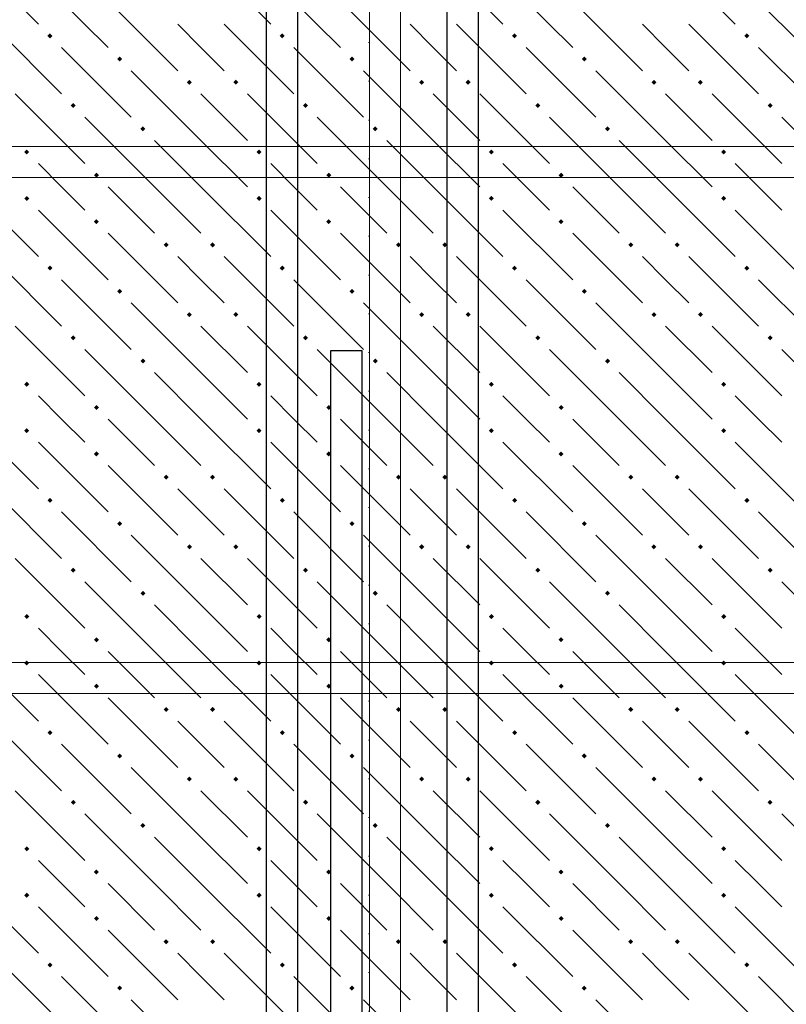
# Model space of a CAD drawing. Header units: millimetres. Extents: x 0 to 42000, y 0 to 29700.
# Tile 37 of 64: x 10511 to 12491, y 22272 to 24815. Entities that reach past the tile are written whole.
import ezdxf

# ---------------------------------------------------------------- set-up
doc = ezdxf.new("R2010")
doc.units = ezdxf.units.MM
doc.linetypes.add('______9', pattern=[100, 0, -100])
for name, color, linetype, lineweight in [('Standard', 7, 'Continuous', 25), ('ЖБ Перекрытие верхний уровень', 7, 'Continuous', 18), ('Обрамление П-обр. равн.', 7, 'Continuous', 25), ('Ребро вкладыша арматура S1', 7, 'Continuous', 25), ('Фоновоя арматура Х1', 7, 'Continuous', 25)]:
    doc.layers.add(name, color=color, linetype=linetype, lineweight=lineweight)

msp = doc.modelspace()

# ---------------------------------------------------------------- hatches: boundary and pattern name
at = {"layer": 'ЖБ Перекрытие верхний уровень', "linetype": 'Continuous', "lineweight": 18, "transparency": 33554687}
for points in [[(10582.8, 24773.5), (10589.3, 24780), (10595.8, 24773.5), (10589.3, 24767)], [(11182.8, 24773.5), (11189.3, 24780), (11195.8, 24773.5), (11189.3, 24767)], [(11782.8, 24773.5), (11789.3, 24780), (11795.8, 24773.5), (11789.3, 24767)], [(12382.8, 24773.5), (12389.3, 24780), (12395.8, 24773.5), (12389.3, 24767)], [(10762.8, 24713.5), (10769.3, 24720), (10775.8, 24713.5), (10769.3, 24707)], [(11362.8, 24713.5), (11369.3, 24720), (11375.8, 24713.5), (11369.3, 24707)], [(11962.8, 24713.5), (11969.3, 24720), (11975.8, 24713.5), (11969.3, 24707)], [(10942.8, 24653.5), (10949.3, 24660), (10955.8, 24653.5), (10949.3, 24647)], [(11062.8, 24653.5), (11069.3, 24660), (11075.8, 24653.5), (11069.3, 24647)], [(11542.8, 24653.5), (11549.3, 24660), (11555.8, 24653.5), (11549.3, 24647)], [(11662.8, 24653.5), (11669.3, 24660), (11675.8, 24653.5), (11669.3, 24647)], [(12142.8, 24653.5), (12149.3, 24660), (12155.8, 24653.5), (12149.3, 24647)], [(12262.8, 24653.5), (12269.3, 24660), (12275.8, 24653.5), (12269.3, 24647)], [(10642.8, 24593.5), (10649.3, 24600), (10655.8, 24593.5), (10649.3, 24587)], [(11242.8, 24593.5), (11249.3, 24600), (11255.8, 24593.5), (11249.3, 24587)], [(11842.8, 24593.5), (11849.3, 24600), (11855.8, 24593.5), (11849.3, 24587)], [(12442.8, 24593.5), (12449.3, 24600), (12455.8, 24593.5), (12449.3, 24587)], [(10822.8, 24533.5), (10829.3, 24540), (10835.8, 24533.5), (10829.3, 24527)], [(11422.8, 24533.5), (11429.3, 24540), (11435.8, 24533.5), (11429.3, 24527)], [(12022.8, 24533.5), (12029.3, 24540), (12035.8, 24533.5), (12029.3, 24527)], [(10522.8, 24473.5), (10529.3, 24480), (10535.8, 24473.5), (10529.3, 24467)], [(11122.8, 24473.5), (11129.3, 24480), (11135.8, 24473.5), (11129.3, 24467)], [(11722.8, 24473.5), (11729.3, 24480), (11735.8, 24473.5), (11729.3, 24467)], [(12322.8, 24473.5), (12329.3, 24480), (12335.8, 24473.5), (12329.3, 24467)], [(10702.8, 24413.5), (10709.3, 24420), (10715.8, 24413.5), (10709.3, 24407)], [(11302.8, 24413.5), (11309.3, 24420), (11315.8, 24413.5), (11309.3, 24407)], [(11902.8, 24413.5), (11909.3, 24420), (11915.8, 24413.5), (11909.3, 24407)], [(10522.8, 24353.5), (10529.3, 24360), (10535.8, 24353.5), (10529.3, 24347)], [(11122.8, 24353.5), (11129.3, 24360), (11135.8, 24353.5), (11129.3, 24347)], [(11722.8, 24353.5), (11729.3, 24360), (11735.8, 24353.5), (11729.3, 24347)], [(12322.8, 24353.5), (12329.3, 24360), (12335.8, 24353.5), (12329.3, 24347)], [(10702.8, 24293.5), (10709.3, 24300), (10715.8, 24293.5), (10709.3, 24287)], [(11302.8, 24293.5), (11309.3, 24300), (11315.8, 24293.5), (11309.3, 24287)], [(11902.8, 24293.5), (11909.3, 24300), (11915.8, 24293.5), (11909.3, 24287)], [(10882.8, 24233.5), (10889.3, 24240), (10895.8, 24233.5), (10889.3, 24227)], [(11002.8, 24233.5), (11009.3, 24240), (11015.8, 24233.5), (11009.3, 24227)], [(11482.8, 24233.5), (11489.3, 24240), (11495.8, 24233.5), (11489.3, 24227)], [(11602.8, 24233.5), (11609.3, 24240), (11615.8, 24233.5), (11609.3, 24227)], [(12082.8, 24233.5), (12089.3, 24240), (12095.8, 24233.5), (12089.3, 24227)], [(12202.8, 24233.5), (12209.3, 24240), (12215.8, 24233.5), (12209.3, 24227)], [(10582.8, 24173.5), (10589.3, 24180), (10595.8, 24173.5), (10589.3, 24167)], [(11182.8, 24173.5), (11189.3, 24180), (11195.8, 24173.5), (11189.3, 24167)], [(11782.8, 24173.5), (11789.3, 24180), (11795.8, 24173.5), (11789.3, 24167)], [(12382.8, 24173.5), (12389.3, 24180), (12395.8, 24173.5), (12389.3, 24167)], [(10762.8, 24113.5), (10769.3, 24120), (10775.8, 24113.5), (10769.3, 24107)], [(11362.8, 24113.5), (11369.3, 24120), (11375.8, 24113.5), (11369.3, 24107)], [(11962.8, 24113.5), (11969.3, 24120), (11975.8, 24113.5), (11969.3, 24107)], [(10942.8, 24053.5), (10949.3, 24060), (10955.8, 24053.5), (10949.3, 24047)], [(11062.8, 24053.5), (11069.3, 24060), (11075.8, 24053.5), (11069.3, 24047)], [(11542.8, 24053.5), (11549.3, 24060), (11555.8, 24053.5), (11549.3, 24047)], [(11662.8, 24053.5), (11669.3, 24060), (11675.8, 24053.5), (11669.3, 24047)], [(12142.8, 24053.5), (12149.3, 24060), (12155.8, 24053.5), (12149.3, 24047)], [(12262.8, 24053.5), (12269.3, 24060), (12275.8, 24053.5), (12269.3, 24047)], [(10642.8, 23993.5), (10649.3, 24000), (10655.8, 23993.5), (10649.3, 23987)], [(11242.8, 23993.5), (11249.3, 24000), (11255.8, 23993.5), (11249.3, 23987)], [(11842.8, 23993.5), (11849.3, 24000), (11855.8, 23993.5), (11849.3, 23987)], [(12442.8, 23993.5), (12449.3, 24000), (12455.8, 23993.5), (12449.3, 23987)], [(10822.8, 23933.5), (10829.3, 23940), (10835.8, 23933.5), (10829.3, 23927)], [(11422.8, 23933.5), (11429.3, 23940), (11435.8, 23933.5), (11429.3, 23927)], [(12022.8, 23933.5), (12029.3, 23940), (12035.8, 23933.5), (12029.3, 23927)], [(10522.8, 23873.5), (10529.3, 23880), (10535.8, 23873.5), (10529.3, 23867)], [(11122.8, 23873.5), (11129.3, 23880), (11135.8, 23873.5), (11129.3, 23867)], [(11722.8, 23873.5), (11729.3, 23880), (11735.8, 23873.5), (11729.3, 23867)], [(12322.8, 23873.5), (12329.3, 23880), (12335.8, 23873.5), (12329.3, 23867)], [(10702.8, 23813.5), (10709.3, 23820), (10715.8, 23813.5), (10709.3, 23807)], [(11302.8, 23813.5), (11309.3, 23820), (11315.8, 23813.5), (11309.3, 23807)], [(11902.8, 23813.5), (11909.3, 23820), (11915.8, 23813.5), (11909.3, 23807)], [(10522.8, 23753.5), (10529.3, 23760), (10535.8, 23753.5), (10529.3, 23747)], [(11122.8, 23753.5), (11129.3, 23760), (11135.8, 23753.5), (11129.3, 23747)], [(11722.8, 23753.5), (11729.3, 23760), (11735.8, 23753.5), (11729.3, 23747)], [(12322.8, 23753.5), (12329.3, 23760), (12335.8, 23753.5), (12329.3, 23747)], [(10702.8, 23693.5), (10709.3, 23700), (10715.8, 23693.5), (10709.3, 23687)], [(11302.8, 23693.5), (11309.3, 23700), (11315.8, 23693.5), (11309.3, 23687)], [(11902.8, 23693.5), (11909.3, 23700), (11915.8, 23693.5), (11909.3, 23687)], [(10882.8, 23633.5), (10889.3, 23640), (10895.8, 23633.5), (10889.3, 23627)], [(11002.8, 23633.5), (11009.3, 23640), (11015.8, 23633.5), (11009.3, 23627)], [(11482.8, 23633.5), (11489.3, 23640), (11495.8, 23633.5), (11489.3, 23627)], [(11602.8, 23633.5), (11609.3, 23640), (11615.8, 23633.5), (11609.3, 23627)], [(12082.8, 23633.5), (12089.3, 23640), (12095.8, 23633.5), (12089.3, 23627)], [(12202.8, 23633.5), (12209.3, 23640), (12215.8, 23633.5), (12209.3, 23627)], [(10582.8, 23573.5), (10589.3, 23580), (10595.8, 23573.5), (10589.3, 23567)], [(11182.8, 23573.5), (11189.3, 23580), (11195.8, 23573.5), (11189.3, 23567)], [(11782.8, 23573.5), (11789.3, 23580), (11795.8, 23573.5), (11789.3, 23567)], [(12382.8, 23573.5), (12389.3, 23580), (12395.8, 23573.5), (12389.3, 23567)], [(10762.8, 23513.5), (10769.3, 23520), (10775.8, 23513.5), (10769.3, 23507)], [(11362.8, 23513.5), (11369.3, 23520), (11375.8, 23513.5), (11369.3, 23507)], [(11962.8, 23513.5), (11969.3, 23520), (11975.8, 23513.5), (11969.3, 23507)], [(10942.8, 23453.5), (10949.3, 23460), (10955.8, 23453.5), (10949.3, 23447)], [(11062.8, 23453.5), (11069.3, 23460), (11075.8, 23453.5), (11069.3, 23447)], [(11542.8, 23453.5), (11549.3, 23460), (11555.8, 23453.5), (11549.3, 23447)], [(11662.8, 23453.5), (11669.3, 23460), (11675.8, 23453.5), (11669.3, 23447)], [(12142.8, 23453.5), (12149.3, 23460), (12155.8, 23453.5), (12149.3, 23447)], [(12262.8, 23453.5), (12269.3, 23460), (12275.8, 23453.5), (12269.3, 23447)], [(10642.8, 23393.5), (10649.3, 23400), (10655.8, 23393.5), (10649.3, 23387)], [(11242.8, 23393.5), (11249.3, 23400), (11255.8, 23393.5), (11249.3, 23387)], [(11842.8, 23393.5), (11849.3, 23400), (11855.8, 23393.5), (11849.3, 23387)], [(12442.8, 23393.5), (12449.3, 23400), (12455.8, 23393.5), (12449.3, 23387)], [(10822.8, 23333.5), (10829.3, 23340), (10835.8, 23333.5), (10829.3, 23327)], [(11422.8, 23333.5), (11429.3, 23340), (11435.8, 23333.5), (11429.3, 23327)], [(12022.8, 23333.5), (12029.3, 23340), (12035.8, 23333.5), (12029.3, 23327)], [(10522.8, 23273.5), (10529.3, 23280), (10535.8, 23273.5), (10529.3, 23267)], [(11122.8, 23273.5), (11129.3, 23280), (11135.8, 23273.5), (11129.3, 23267)], [(11722.8, 23273.5), (11729.3, 23280), (11735.8, 23273.5), (11729.3, 23267)], [(12322.8, 23273.5), (12329.3, 23280), (12335.8, 23273.5), (12329.3, 23267)], [(10702.8, 23213.5), (10709.3, 23220), (10715.8, 23213.5), (10709.3, 23207)], [(11302.8, 23213.5), (11309.3, 23220), (11315.8, 23213.5), (11309.3, 23207)], [(11902.8, 23213.5), (11909.3, 23220), (11915.8, 23213.5), (11909.3, 23207)], [(10522.8, 23153.5), (10529.3, 23160), (10535.8, 23153.5), (10529.3, 23147)], [(11122.8, 23153.5), (11129.3, 23160), (11135.8, 23153.5), (11129.3, 23147)], [(11722.8, 23153.5), (11729.3, 23160), (11735.8, 23153.5), (11729.3, 23147)], [(12322.8, 23153.5), (12329.3, 23160), (12335.8, 23153.5), (12329.3, 23147)], [(10702.8, 23093.5), (10709.3, 23100), (10715.8, 23093.5), (10709.3, 23087)], [(11302.8, 23093.5), (11309.3, 23100), (11315.8, 23093.5), (11309.3, 23087)], [(11902.8, 23093.5), (11909.3, 23100), (11915.8, 23093.5), (11909.3, 23087)], [(10882.8, 23033.5), (10889.3, 23040), (10895.8, 23033.5), (10889.3, 23027)], [(11002.8, 23033.5), (11009.3, 23040), (11015.8, 23033.5), (11009.3, 23027)], [(11482.8, 23033.5), (11489.3, 23040), (11495.8, 23033.5), (11489.3, 23027)], [(11602.8, 23033.5), (11609.3, 23040), (11615.8, 23033.5), (11609.3, 23027)], [(12082.8, 23033.5), (12089.3, 23040), (12095.8, 23033.5), (12089.3, 23027)], [(12202.8, 23033.5), (12209.3, 23040), (12215.8, 23033.5), (12209.3, 23027)], [(10582.8, 22973.5), (10589.3, 22980), (10595.8, 22973.5), (10589.3, 22967)], [(11182.8, 22973.5), (11189.3, 22980), (11195.8, 22973.5), (11189.3, 22967)], [(11782.8, 22973.5), (11789.3, 22980), (11795.8, 22973.5), (11789.3, 22967)], [(12382.8, 22973.5), (12389.3, 22980), (12395.8, 22973.5), (12389.3, 22967)], [(10762.8, 22913.5), (10769.3, 22920), (10775.8, 22913.5), (10769.3, 22907)], [(11362.8, 22913.5), (11369.3, 22920), (11375.8, 22913.5), (11369.3, 22907)], [(11962.8, 22913.5), (11969.3, 22920), (11975.8, 22913.5), (11969.3, 22907)], [(10942.8, 22853.5), (10949.3, 22860), (10955.8, 22853.5), (10949.3, 22847)], [(11062.8, 22853.5), (11069.3, 22860), (11075.8, 22853.5), (11069.3, 22847)], [(11542.8, 22853.5), (11549.3, 22860), (11555.8, 22853.5), (11549.3, 22847)], [(11662.8, 22853.5), (11669.3, 22860), (11675.8, 22853.5), (11669.3, 22847)], [(12142.8, 22853.5), (12149.3, 22860), (12155.8, 22853.5), (12149.3, 22847)], [(12262.8, 22853.5), (12269.3, 22860), (12275.8, 22853.5), (12269.3, 22847)], [(10642.8, 22793.5), (10649.3, 22800), (10655.8, 22793.5), (10649.3, 22787)], [(11242.8, 22793.5), (11249.3, 22800), (11255.8, 22793.5), (11249.3, 22787)], [(11842.8, 22793.5), (11849.3, 22800), (11855.8, 22793.5), (11849.3, 22787)], [(12442.8, 22793.5), (12449.3, 22800), (12455.8, 22793.5), (12449.3, 22787)], [(10822.8, 22733.5), (10829.3, 22740), (10835.8, 22733.5), (10829.3, 22727)], [(11422.8, 22733.5), (11429.3, 22740), (11435.8, 22733.5), (11429.3, 22727)], [(12022.8, 22733.5), (12029.3, 22740), (12035.8, 22733.5), (12029.3, 22727)], [(10522.8, 22673.5), (10529.3, 22680), (10535.8, 22673.5), (10529.3, 22667)], [(11122.8, 22673.5), (11129.3, 22680), (11135.8, 22673.5), (11129.3, 22667)], [(11722.8, 22673.5), (11729.3, 22680), (11735.8, 22673.5), (11729.3, 22667)], [(12322.8, 22673.5), (12329.3, 22680), (12335.8, 22673.5), (12329.3, 22667)], [(10702.8, 22613.5), (10709.3, 22620), (10715.8, 22613.5), (10709.3, 22607)], [(11302.8, 22613.5), (11309.3, 22620), (11315.8, 22613.5), (11309.3, 22607)], [(11902.8, 22613.5), (11909.3, 22620), (11915.8, 22613.5), (11909.3, 22607)], [(10522.8, 22553.5), (10529.3, 22560), (10535.8, 22553.5), (10529.3, 22547)], [(11122.8, 22553.5), (11129.3, 22560), (11135.8, 22553.5), (11129.3, 22547)], [(11722.8, 22553.5), (11729.3, 22560), (11735.8, 22553.5), (11729.3, 22547)], [(12322.8, 22553.5), (12329.3, 22560), (12335.8, 22553.5), (12329.3, 22547)], [(10702.8, 22493.5), (10709.3, 22500), (10715.8, 22493.5), (10709.3, 22487)], [(11302.8, 22493.5), (11309.3, 22500), (11315.8, 22493.5), (11309.3, 22487)], [(11902.8, 22493.5), (11909.3, 22500), (11915.8, 22493.5), (11909.3, 22487)], [(10882.8, 22433.5), (10889.3, 22440), (10895.8, 22433.5), (10889.3, 22427)], [(11002.8, 22433.5), (11009.3, 22440), (11015.8, 22433.5), (11009.3, 22427)], [(11482.8, 22433.5), (11489.3, 22440), (11495.8, 22433.5), (11489.3, 22427)], [(11602.8, 22433.5), (11609.3, 22440), (11615.8, 22433.5), (11609.3, 22427)], [(12082.8, 22433.5), (12089.3, 22440), (12095.8, 22433.5), (12089.3, 22427)], [(12202.8, 22433.5), (12209.3, 22440), (12215.8, 22433.5), (12209.3, 22427)], [(10582.8, 22373.5), (10589.3, 22380), (10595.8, 22373.5), (10589.3, 22367)], [(11182.8, 22373.5), (11189.3, 22380), (11195.8, 22373.5), (11189.3, 22367)], [(11782.8, 22373.5), (11789.3, 22380), (11795.8, 22373.5), (11789.3, 22367)], [(12382.8, 22373.5), (12389.3, 22380), (12395.8, 22373.5), (12389.3, 22367)], [(10762.8, 22313.5), (10769.3, 22320), (10775.8, 22313.5), (10769.3, 22307)], [(11362.8, 22313.5), (11369.3, 22320), (11375.8, 22313.5), (11369.3, 22307)], [(11962.8, 22313.5), (11969.3, 22320), (11975.8, 22313.5), (11969.3, 22307)]]:
    msp.add_hatch(color=7, dxfattribs=at).paths.add_polyline_path(points, flags=16)

# ---------------------------------------------------------------- linework, layer by layer
at = {"layer": 'Standard', "color": 7, "linetype": '______9', "lineweight": 13, "transparency": 33554687}
msp.add_line((11413.6, 26558), (11413.6, 13152.5), dxfattribs=at)
at = {"layer": 'ЖБ Перекрытие верхний уровень', "color": 9, "linetype": 'Continuous', "lineweight": 18, "true_color": 0xc7c7c7, "transparency": 33554687}
for p, q in [((10379.3, 24983.5), (10559.3, 24803.5)), ((10979.3, 24983.5), (11159.3, 24803.5)), ((11579.3, 24983.5), (11759.3, 24803.5)), ((12179.3, 24983.5), (12359.3, 24803.5)), ((10559.3, 24923.5), (10739.3, 24743.5)), ((11159.3, 24923.5), (11339.3, 24743.5)), ((11759.3, 24923.5), (11939.3, 24743.5)), ((12359.3, 24923.5), (12539.3, 24743.5)), ((10739.3, 24863.5), (10919.3, 24683.5)), ((11339.3, 24863.5), (11519.3, 24683.5)), ((11939.3, 24863.5), (12119.3, 24683.5)), ((10439.3, 24803.5), (10619.3, 24623.5)), ((10979.3, 24743.5), (10919.3, 24803.5)), ((11039.3, 24803.5), (11219.3, 24623.5)), ((11579.3, 24743.5), (11519.3, 24803.5)), ((11639.3, 24803.5), (11819.3, 24623.5)), ((12179.3, 24743.5), (12119.3, 24803.5)), ((12239.3, 24803.5), (12419.3, 24623.5)), ((10619.3, 24743.5), (10799.3, 24563.5)), ((11039.3, 24683.5), (10979.3, 24743.5)), ((11219.3, 24743.5), (11399.3, 24563.5)), ((11639.3, 24683.5), (11579.3, 24743.5)), ((11819.3, 24743.5), (11999.3, 24563.5)), ((12239.3, 24683.5), (12179.3, 24743.5)), ((12419.3, 24743.5), (12599.3, 24563.5)), ((10979.3, 24503.5), (10799.3, 24683.5)), ((11579.3, 24503.5), (11399.3, 24683.5)), ((12179.3, 24503.5), (11999.3, 24683.5)), ((10499.3, 24623.5), (10679.3, 24443.5)), ((10979.3, 24623.5), (11099.3, 24503.5)), ((11099.3, 24623.5), (11279.3, 24443.5)), ((11579.3, 24623.5), (11699.3, 24503.5)), ((11699.3, 24623.5), (11879.3, 24443.5)), ((12179.3, 24623.5), (12299.3, 24503.5)), ((12299.3, 24623.5), (12479.3, 24443.5)), ((10859.3, 24383.5), (10679.3, 24563.5)), ((11459.3, 24383.5), (11279.3, 24563.5)), ((12059.3, 24383.5), (11879.3, 24563.5)), ((12659.3, 24383.5), (12479.3, 24563.5)), ((10859.3, 24503.5), (10979.3, 24383.5)), ((10979.3, 24503.5), (11099.3, 24383.5)), ((11459.3, 24503.5), (11579.3, 24383.5)), ((11579.3, 24503.5), (11699.3, 24383.5)), ((12059.3, 24503.5), (12179.3, 24383.5)), ((12179.3, 24503.5), (12299.3, 24383.5)), ((10619.3, 24383.5), (10559.3, 24443.5)), ((11219.3, 24383.5), (11159.3, 24443.5)), ((11819.3, 24383.5), (11759.3, 24443.5)), ((12419.3, 24383.5), (12359.3, 24443.5)), ((10379.3, 24383.5), (10559.3, 24203.5)), ((10679.3, 24323.5), (10619.3, 24383.5)), ((10739.3, 24383.5), (10859.3, 24263.5)), ((10859.3, 24383.5), (10979.3, 24263.5)), ((10979.3, 24383.5), (11159.3, 24203.5)), ((11279.3, 24323.5), (11219.3, 24383.5)), ((11339.3, 24383.5), (11459.3, 24263.5)), ((11459.3, 24383.5), (11579.3, 24263.5)), ((11579.3, 24383.5), (11759.3, 24203.5)), ((11879.3, 24323.5), (11819.3, 24383.5)), ((11939.3, 24383.5), (12059.3, 24263.5)), ((12059.3, 24383.5), (12179.3, 24263.5)), ((12179.3, 24383.5), (12359.3, 24203.5)), ((12479.3, 24323.5), (12419.3, 24383.5)), ((10559.3, 24323.5), (10739.3, 24143.5)), ((11159.3, 24323.5), (11339.3, 24143.5)), ((11759.3, 24323.5), (11939.3, 24143.5)), ((12359.3, 24323.5), (12539.3, 24143.5)), ((10739.3, 24263.5), (10919.3, 24083.5)), ((11339.3, 24263.5), (11519.3, 24083.5)), ((11939.3, 24263.5), (12119.3, 24083.5)), ((10439.3, 24203.5), (10619.3, 24023.5)), ((10979.3, 24143.5), (10919.3, 24203.5)), ((11039.3, 24203.5), (11219.3, 24023.5)), ((11579.3, 24143.5), (11519.3, 24203.5)), ((11639.3, 24203.5), (11819.3, 24023.5)), ((12179.3, 24143.5), (12119.3, 24203.5)), ((12239.3, 24203.5), (12419.3, 24023.5)), ((10619.3, 24143.5), (10799.3, 23963.5)), ((11039.3, 24083.5), (10979.3, 24143.5)), ((11219.3, 24143.5), (11399.3, 23963.5)), ((11639.3, 24083.5), (11579.3, 24143.5)), ((11819.3, 24143.5), (11999.3, 23963.5)), ((12239.3, 24083.5), (12179.3, 24143.5)), ((12419.3, 24143.5), (12599.3, 23963.5)), ((10979.3, 23903.5), (10799.3, 24083.5)), ((11579.3, 23903.5), (11399.3, 24083.5)), ((12179.3, 23903.5), (11999.3, 24083.5)), ((10499.3, 24023.5), (10679.3, 23843.5)), ((10979.3, 24023.5), (11099.3, 23903.5)), ((11099.3, 24023.5), (11279.3, 23843.5)), ((11579.3, 24023.5), (11699.3, 23903.5)), ((11699.3, 24023.5), (11879.3, 23843.5)), ((12179.3, 24023.5), (12299.3, 23903.5)), ((12299.3, 24023.5), (12479.3, 23843.5)), ((10859.3, 23783.5), (10679.3, 23963.5)), ((11459.3, 23783.5), (11279.3, 23963.5)), ((12059.3, 23783.5), (11879.3, 23963.5)), ((12659.3, 23783.5), (12479.3, 23963.5)), ((10859.3, 23903.5), (10979.3, 23783.5)), ((10979.3, 23903.5), (11099.3, 23783.5)), ((11459.3, 23903.5), (11579.3, 23783.5)), ((11579.3, 23903.5), (11699.3, 23783.5)), ((12059.3, 23903.5), (12179.3, 23783.5)), ((12179.3, 23903.5), (12299.3, 23783.5)), ((10619.3, 23783.5), (10559.3, 23843.5)), ((11219.3, 23783.5), (11159.3, 23843.5)), ((11819.3, 23783.5), (11759.3, 23843.5)), ((12419.3, 23783.5), (12359.3, 23843.5)), ((10379.3, 23783.5), (10559.3, 23603.5)), ((10679.3, 23723.5), (10619.3, 23783.5)), ((10739.3, 23783.5), (10859.3, 23663.5)), ((10859.3, 23783.5), (10979.3, 23663.5)), ((10979.3, 23783.5), (11159.3, 23603.5)), ((11279.3, 23723.5), (11219.3, 23783.5)), ((11339.3, 23783.5), (11459.3, 23663.5)), ((11459.3, 23783.5), (11579.3, 23663.5)), ((11579.3, 23783.5), (11759.3, 23603.5)), ((11879.3, 23723.5), (11819.3, 23783.5)), ((11939.3, 23783.5), (12059.3, 23663.5)), ((12059.3, 23783.5), (12179.3, 23663.5)), ((12179.3, 23783.5), (12359.3, 23603.5)), ((12479.3, 23723.5), (12419.3, 23783.5)), ((10559.3, 23723.5), (10739.3, 23543.5)), ((11159.3, 23723.5), (11339.3, 23543.5)), ((11759.3, 23723.5), (11939.3, 23543.5)), ((12359.3, 23723.5), (12539.3, 23543.5)), ((10739.3, 23663.5), (10919.3, 23483.5)), ((11339.3, 23663.5), (11519.3, 23483.5)), ((11939.3, 23663.5), (12119.3, 23483.5)), ((10439.3, 23603.5), (10619.3, 23423.5)), ((10979.3, 23543.5), (10919.3, 23603.5)), ((11039.3, 23603.5), (11219.3, 23423.5)), ((11579.3, 23543.5), (11519.3, 23603.5)), ((11639.3, 23603.5), (11819.3, 23423.5)), ((12179.3, 23543.5), (12119.3, 23603.5)), ((12239.3, 23603.5), (12419.3, 23423.5)), ((10619.3, 23543.5), (10799.3, 23363.5)), ((11039.3, 23483.5), (10979.3, 23543.5)), ((11219.3, 23543.5), (11399.3, 23363.5)), ((11639.3, 23483.5), (11579.3, 23543.5)), ((11819.3, 23543.5), (11999.3, 23363.5)), ((12239.3, 23483.5), (12179.3, 23543.5)), ((12419.3, 23543.5), (12599.3, 23363.5)), ((10979.3, 23303.5), (10799.3, 23483.5)), ((11579.3, 23303.5), (11399.3, 23483.5)), ((12179.3, 23303.5), (11999.3, 23483.5)), ((10499.3, 23423.5), (10679.3, 23243.5)), ((10979.3, 23423.5), (11099.3, 23303.5)), ((11099.3, 23423.5), (11279.3, 23243.5)), ((11579.3, 23423.5), (11699.3, 23303.5)), ((11699.3, 23423.5), (11879.3, 23243.5)), ((12179.3, 23423.5), (12299.3, 23303.5)), ((12299.3, 23423.5), (12479.3, 23243.5)), ((10859.3, 23183.5), (10679.3, 23363.5)), ((11459.3, 23183.5), (11279.3, 23363.5)), ((12059.3, 23183.5), (11879.3, 23363.5)), ((12659.3, 23183.5), (12479.3, 23363.5)), ((10859.3, 23303.5), (10979.3, 23183.5)), ((10979.3, 23303.5), (11099.3, 23183.5)), ((11459.3, 23303.5), (11579.3, 23183.5)), ((11579.3, 23303.5), (11699.3, 23183.5)), ((12059.3, 23303.5), (12179.3, 23183.5)), ((12179.3, 23303.5), (12299.3, 23183.5)), ((10619.3, 23183.5), (10559.3, 23243.5)), ((11219.3, 23183.5), (11159.3, 23243.5)), ((11819.3, 23183.5), (11759.3, 23243.5)), ((12419.3, 23183.5), (12359.3, 23243.5)), ((10379.3, 23183.5), (10559.3, 23003.5)), ((10679.3, 23123.5), (10619.3, 23183.5)), ((10739.3, 23183.5), (10859.3, 23063.5)), ((10859.3, 23183.5), (10979.3, 23063.5)), ((10979.3, 23183.5), (11159.3, 23003.5)), ((11279.3, 23123.5), (11219.3, 23183.5)), ((11339.3, 23183.5), (11459.3, 23063.5)), ((11459.3, 23183.5), (11579.3, 23063.5)), ((11579.3, 23183.5), (11759.3, 23003.5)), ((11879.3, 23123.5), (11819.3, 23183.5)), ((11939.3, 23183.5), (12059.3, 23063.5)), ((12059.3, 23183.5), (12179.3, 23063.5)), ((12179.3, 23183.5), (12359.3, 23003.5)), ((12479.3, 23123.5), (12419.3, 23183.5)), ((10559.3, 23123.5), (10739.3, 22943.5)), ((11159.3, 23123.5), (11339.3, 22943.5)), ((11759.3, 23123.5), (11939.3, 22943.5)), ((12359.3, 23123.5), (12539.3, 22943.5)), ((10739.3, 23063.5), (10919.3, 22883.5)), ((11339.3, 23063.5), (11519.3, 22883.5)), ((11939.3, 23063.5), (12119.3, 22883.5)), ((10439.3, 23003.5), (10619.3, 22823.5)), ((10979.3, 22943.5), (10919.3, 23003.5)), ((11039.3, 23003.5), (11219.3, 22823.5)), ((11579.3, 22943.5), (11519.3, 23003.5)), ((11639.3, 23003.5), (11819.3, 22823.5)), ((12179.3, 22943.5), (12119.3, 23003.5)), ((12239.3, 23003.5), (12419.3, 22823.5)), ((10619.3, 22943.5), (10799.3, 22763.5)), ((11039.3, 22883.5), (10979.3, 22943.5)), ((11219.3, 22943.5), (11399.3, 22763.5)), ((11639.3, 22883.5), (11579.3, 22943.5)), ((11819.3, 22943.5), (11999.3, 22763.5)), ((12239.3, 22883.5), (12179.3, 22943.5)), ((12419.3, 22943.5), (12599.3, 22763.5)), ((10979.3, 22703.5), (10799.3, 22883.5)), ((11579.3, 22703.5), (11399.3, 22883.5)), ((12179.3, 22703.5), (11999.3, 22883.5)), ((10499.3, 22823.5), (10679.3, 22643.5)), ((10979.3, 22823.5), (11099.3, 22703.5)), ((11099.3, 22823.5), (11279.3, 22643.5)), ((11579.3, 22823.5), (11699.3, 22703.5)), ((11699.3, 22823.5), (11879.3, 22643.5)), ((12179.3, 22823.5), (12299.3, 22703.5)), ((12299.3, 22823.5), (12479.3, 22643.5)), ((10859.3, 22583.5), (10679.3, 22763.5)), ((11459.3, 22583.5), (11279.3, 22763.5)), ((12059.3, 22583.5), (11879.3, 22763.5)), ((12659.3, 22583.5), (12479.3, 22763.5)), ((10859.3, 22703.5), (10979.3, 22583.5)), ((10979.3, 22703.5), (11099.3, 22583.5)), ((11459.3, 22703.5), (11579.3, 22583.5)), ((11579.3, 22703.5), (11699.3, 22583.5)), ((12059.3, 22703.5), (12179.3, 22583.5)), ((12179.3, 22703.5), (12299.3, 22583.5)), ((10619.3, 22583.5), (10559.3, 22643.5)), ((11219.3, 22583.5), (11159.3, 22643.5)), ((11819.3, 22583.5), (11759.3, 22643.5)), ((12419.3, 22583.5), (12359.3, 22643.5)), ((10379.3, 22583.5), (10559.3, 22403.5)), ((10679.3, 22523.5), (10619.3, 22583.5)), ((10739.3, 22583.5), (10859.3, 22463.5)), ((10859.3, 22583.5), (10979.3, 22463.5)), ((10979.3, 22583.5), (11159.3, 22403.5)), ((11279.3, 22523.5), (11219.3, 22583.5)), ((11339.3, 22583.5), (11459.3, 22463.5)), ((11459.3, 22583.5), (11579.3, 22463.5)), ((11579.3, 22583.5), (11759.3, 22403.5)), ((11879.3, 22523.5), (11819.3, 22583.5)), ((11939.3, 22583.5), (12059.3, 22463.5)), ((12059.3, 22583.5), (12179.3, 22463.5)), ((12179.3, 22583.5), (12359.3, 22403.5)), ((12479.3, 22523.5), (12419.3, 22583.5)), ((10559.3, 22523.5), (10739.3, 22343.5)), ((11159.3, 22523.5), (11339.3, 22343.5)), ((11759.3, 22523.5), (11939.3, 22343.5)), ((12359.3, 22523.5), (12539.3, 22343.5)), ((10739.3, 22463.5), (10919.3, 22283.5)), ((11339.3, 22463.5), (11519.3, 22283.5)), ((11939.3, 22463.5), (12119.3, 22283.5)), ((10439.3, 22403.5), (10619.3, 22223.5)), ((10979.3, 22343.5), (10919.3, 22403.5)), ((11039.3, 22403.5), (11219.3, 22223.5)), ((11579.3, 22343.5), (11519.3, 22403.5)), ((11639.3, 22403.5), (11819.3, 22223.5)), ((12179.3, 22343.5), (12119.3, 22403.5)), ((12239.3, 22403.5), (12419.3, 22223.5)), ((10619.3, 22343.5), (10799.3, 22163.5)), ((11039.3, 22283.5), (10979.3, 22343.5)), ((11219.3, 22343.5), (11399.3, 22163.5)), ((11639.3, 22283.5), (11579.3, 22343.5)), ((11819.3, 22343.5), (11999.3, 22163.5)), ((12239.3, 22283.5), (12179.3, 22343.5)), ((12419.3, 22343.5), (12599.3, 22163.5)), ((10979.3, 22103.5), (10799.3, 22283.5)), ((11579.3, 22103.5), (11399.3, 22283.5)), ((12179.3, 22103.5), (11999.3, 22283.5))]:
    msp.add_line(p, q, dxfattribs=at)
at = {"layer": 'Обрамление П-обр. равн.', "color": 38, "linetype": 'Continuous', "lineweight": 25, "true_color": 0x5f1e0f, "transparency": 33554687}
msp.add_lwpolyline([(11315, 19881), (11315, 23961), (11395, 23961), (11395, 19881), (11315, 19881)], dxfattribs=at)
at = {"layer": 'Ребро вкладыша арматура S1', "color": 7, "linetype": 'Continuous', "lineweight": 25, "transparency": 33554687}
for points in [[(11148.2, 13381), (11148.2, 26381), (11228.2, 26381), (11228.2, 13381), (11148.2, 13381)], [(11148.2, 13381), (11148.2, 26381), (11228.2, 26381), (11228.2, 13381), (11148.2, 13381)], [(11614.9, 13381), (11614.9, 26381), (11694.9, 26381), (11694.9, 13381), (11614.9, 13381)], [(11614.9, 13381), (11614.9, 26381), (11694.9, 26381), (11694.9, 13381), (11614.9, 13381)]]:
    msp.add_lwpolyline(points, dxfattribs=at)
at = {"layer": 'Фоновоя арматура Х1', "color": 251, "linetype": 'Continuous', "lineweight": 18, "true_color": 0x656565, "transparency": 33554687}
for points in [[(11494.9, 26786.6), (11494.9, 19881), (11414.9, 19881), (11414.9, 26786.6), (11494.9, 26786.6)], [(11494.9, 26786.6), (11494.9, 19881), (11414.9, 19881), (11414.9, 26786.6), (11494.9, 26786.6)], [(22561.6, 24407.7), (5081.6, 24407.7), (5081.6, 24487.7), (22561.6, 24487.7), (22561.6, 24407.7)], [(22561.6, 24407.7), (5081.6, 24407.7), (5081.6, 24487.7), (22561.6, 24487.7), (22561.6, 24407.7)], [(22561.6, 23074.4), (5081.6, 23074.4), (5081.6, 23154.4), (22561.6, 23154.4), (22561.6, 23074.4)], [(22561.6, 23074.4), (5081.6, 23074.4), (5081.6, 23154.4), (22561.6, 23154.4), (22561.6, 23074.4)]]:
    msp.add_lwpolyline(points, dxfattribs=at)

doc.saveas('drawing.dxf')
